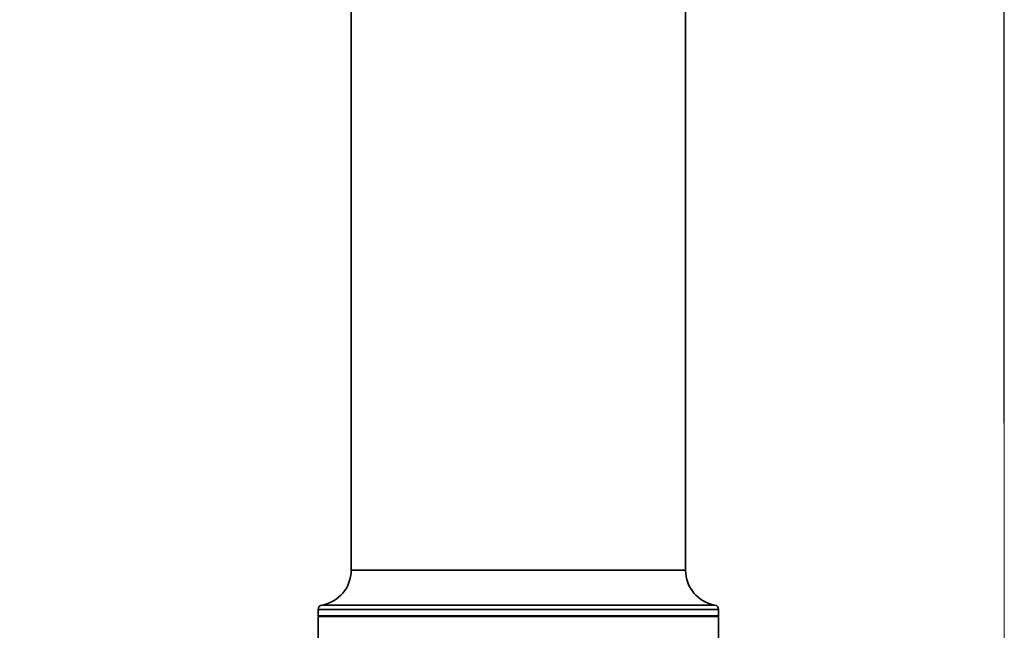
# Model space of a CAD drawing. Header units: millimetres. Extents: x 192 to 260, y 66 to 212.
# Tile 5 of 14: x 224 to 252, y 86 to 103. Entities that reach past the tile are written whole.
import ezdxf

# ---------------------------------------------------------------- set-up
doc = ezdxf.new("R2010")
doc.units = ezdxf.units.MM
doc.linetypes.add('CENTERX2', pattern=[20.32, 12.7, -2.54, 2.54, -2.54])
doc.layers.add('10', color=7, linetype='Continuous')
doc.styles.add('SLDTEXTSTYLE0', font='TXT', dxfattribs={"width": 0.7})
doc.dimstyles.new('SLDDIMSTYLE0', dxfattribs={"dimtxt": 3.5, "dimasz": 2.1, "dimexe": 0, "dimexo": 0.0625, "dimgap": 0.875, "dimtad": 2, "dimdec": 3, "dimlfac": 15.77, "dimrnd": 1e-09, "dimzin": 12, "dimdsep": 46, "dimtxsty": 'SLDTEXTSTYLE0', "dimsah": 1, "dimcen": 0.09, "dimadec": 0, "dimazin": 3, "dimtfac": 1, "dimtdec": 3, "dimtofl": 0, "dimtmove": 0, "dimatfit": 3, "dimfxl": 0, "dimfrac": 2, "dimtolj": 1, "dimtzin": 12, "dimarcsym": 0})

# ---------------------------------------------------------------- blocks, each defined once
blk = doc.blocks.new('_D_1')
at = {"layer": '10'}
for p, q in [((243.244, 135.208), (214.164, 135.208)), ((216.164, 78.138), (216.164, 135.208)), ((224.512, 78.138), (214.164, 78.138))]:
    blk.add_line(p, q, dxfattribs=at)
for points in [[(216.164, 135.208), (215.914, 133.108), (216.414, 133.108)], [(216.164, 78.138), (216.414, 80.238), (215.914, 80.238)]]:
    blk.add_solid(points, dxfattribs=at)
at = {"layer": '10', "insert": (211.653, 108.371), "char_height": 3.5, "attachment_point": 1, "rotation": 90, "style": 'SLDTEXTSTYLE0'}
blk.add_mtext('900', dxfattribs=at)
blk = doc.blocks.new('_D_4')
at = {"layer": '10'}
for p, q in [((229.57, 198.62), (194.616, 198.62)), ((196.616, 198.62), (196.616, 78.138)), ((224.512, 78.138), (194.616, 78.138))]:
    blk.add_line(p, q, dxfattribs=at)
for points in [[(196.616, 198.62), (196.366, 196.52), (196.866, 196.52)], [(196.616, 78.138), (196.866, 80.238), (196.366, 80.238)]]:
    blk.add_solid(points, dxfattribs=at)
at = {"layer": '10', "insert": (192.104, 133.932), "char_height": 3.5, "attachment_point": 1, "rotation": 90, "style": 'SLDTEXTSTYLE0'}
blk.add_mtext('1900', dxfattribs=at)
blk = doc.blocks.new('_D_6')
at = {"layer": '10'}
for p, q in [((240.733, 181.931), (240.733, 161.915)), ((252.21, 91.828), (252.21, 165.915)), ((240.733, 163.915), (229.729, 163.915)), ((240.733, 163.915), (252.21, 163.915))]:
    blk.add_line(p, q, dxfattribs=at)
for points in [[(240.733, 163.915), (242.833, 163.665), (242.833, 164.165)], [(252.21, 163.915), (250.11, 164.165), (250.11, 163.665)]]:
    blk.add_solid(points, dxfattribs=at)
at = {"layer": '10', "insert": (229.729, 168.427), "char_height": 3.5, "attachment_point": 1, "style": 'SLDTEXTSTYLE0'}
blk.add_mtext('181', dxfattribs=at)

msp = doc.modelspace()

# ---------------------------------------------------------------- linework, layer by layer
at = {"color": 7, "linetype": 'Continuous', "lineweight": 35}
for p, q in [((233.383313, 128.270917), (233.383313, 87.586072)), ((243.021867, 87.586072), (243.021867, 128.270917)), ((238.20259, 87.586072), (233.383313, 87.586072)), ((243.021867, 87.586072), (238.20259, 87.586072)), ((232.537631, 86.58386), (238.20259, 86.58386)), ((238.20259, 86.58386), (243.86755, 86.58386)), ((232.43214, 86.458844), (232.43214, 86.273453)), ((243.973041, 86.458844), (232.43214, 86.458844)), ((243.973041, 86.273453), (243.973041, 86.458844)), ((232.43214, 86.273453), (232.451164, 86.25443)), ((232.43214, 86.273453), (243.973041, 86.273453)), ((232.43214, 86.25443), (232.43214, 85.366668)), ((243.973041, 86.25443), (232.43214, 86.25443)), ((243.954017, 86.25443), (243.973041, 86.273453)), ((243.973041, 85.366668), (243.973041, 86.25443))]:
    msp.add_line(p, q, dxfattribs=at)
for centre, radius, start, end in [((232.366615, 87.586072), 1.016698, 279.683588, 0), ((244.038566, 87.586072), 1.016698, 180, 260.316412), ((232.558963, 86.458844), 0.126823, 99.683588, 180), ((243.846217, 86.458844), 0.126823, 0, 80.316412)]:
    msp.add_arc(centre, radius, start, end, dxfattribs=at)
at = {"layer": '10', "linetype": 'CENTERX2', "lineweight": 18, "ltscale": 1.268231}
msp.add_line((252.210327, 91.828473), (252.210327, 69.14346), dxfattribs=at)

# ---------------------------------------------------------------- dimensions: what is measured, and where the dimension line sits
at = {"layer": '10'}
for base, p1, p2, picture, middle in [((196.615786, 78.137753), (229.569865, 198.61968), (224.51187, 78.137753), '_D_4', (196.615786, 137.002112)), ((216.164249, 135.208139), (224.51187, 78.137753), (243.243808, 135.208139), '_D_1', (216.164249, 110.672438))]:
    dim = msp.add_linear_dim(base=base, p1=p1, p2=p2, angle=90, dimstyle='SLDDIMSTYLE0', dxfattribs=at)
    dim.commit()
    dim.dimension.update_dxf_attribs({"geometry": picture, "text_midpoint": middle, "dimtype": 160})
dim = msp.add_linear_dim(base=(252.210327, 163.91508), p1=(240.732833, 181.930546), p2=(252.210327, 91.828473), dimstyle='SLDDIMSTYLE0', dxfattribs=at)
dim.commit()
dim.dimension.update_dxf_attribs({"geometry": '_D_6', "text_midpoint": (232.030887, 163.91508), "dimtype": 160})

doc.saveas('drawing.dxf')
